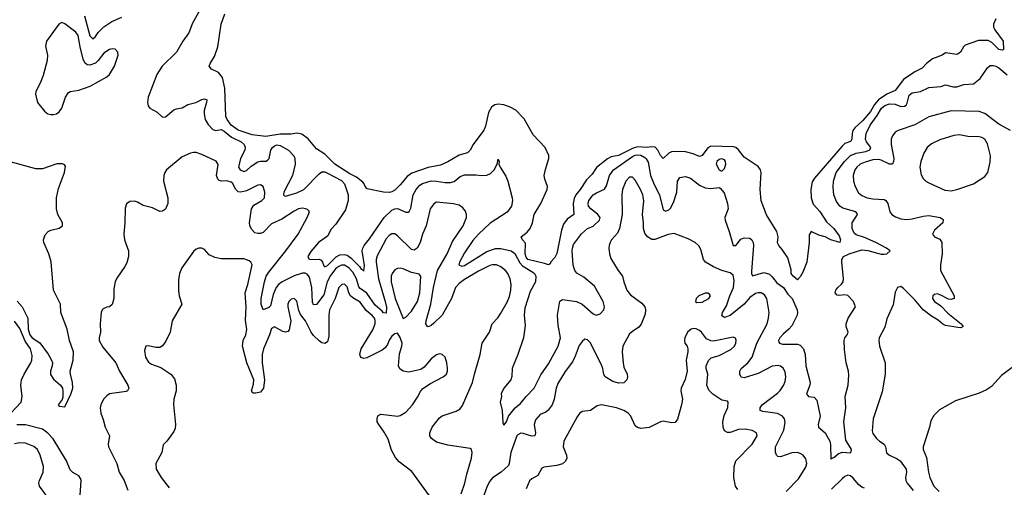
# Model space of a CAD drawing. Header units: inches. Extents: x 1473912 to 1647258, y 640388 to 773423.
# Tile 233 of 256: x 1490648 to 1497690, y 736281 to 739623. Entities that reach past the tile are written whole.
import ezdxf

# ---------------------------------------------------------------- set-up
doc = ezdxf.new("R2010")
doc.units = ezdxf.units.IN
doc.header["$MEASUREMENT"] = 0
doc.layers.add('B4793', color=7, linetype='Continuous')

msp = doc.modelspace()

# ---------------------------------------------------------------- linework, layer by layer
at = {"layer": 'B4793', "color": 5}
for points, elevation in [([(1491110.6, 739650), (1491150, 739508.3), (1491170, 739486.9), (1491190, 739502.3), (1491209.8, 739530.2), (1491250, 739571.2), (1491307.5, 739610), (1491378.1, 739641.9)], 740), ([(1491936, 739690), (1491883.1, 739596.9), (1491856.9, 739530), (1491815.4, 739470), (1491769.8, 739390.2), (1491667.8, 739290), (1491627.7, 739232.3), (1491565.7, 739070), (1491562, 739030), (1491567, 739007), (1491578, 738990), (1491630, 738961.3), (1491670, 738927.3), (1491690, 738927.6), (1491750, 738977.7), (1491770, 738985.7), (1491810, 738992.4), (1491850, 739017.2), (1491908.1, 739031.9), (1491950, 739053.1), (1491970, 739056.3), (1491985.2, 739050), (1491984.2, 739030), (1491967.2, 738972.8), (1491966.2, 738950), (1491973.3, 738910), (1491994.9, 738874.9), (1492030, 738838.2), (1492050, 738831.4), (1492090, 738837.5), (1492110, 738826.9), (1492163.4, 738783.4), (1492231.2, 738750), (1492253.6, 738730), (1492261.5, 738710), (1492258.3, 738690), (1492227.6, 738630), (1492213.5, 738570), (1492225.6, 738550), (1492250, 738538.6), (1492270, 738544.2), (1492304.5, 738575.5), (1492350, 738606.8), (1492370, 738612.2), (1492410, 738612.9), (1492421, 738619), (1492432.4, 738630), (1492442.9, 738690), (1492456.3, 738710), (1492470, 738720.4), (1492490, 738727.6), (1492510, 738724.6), (1492571.2, 738690), (1492609.1, 738649.1), (1492615.7, 738630), (1492617.6, 738590), (1492599.9, 738510), (1492537.6, 738390), (1492534.5, 738370), (1492542.9, 738362.9), (1492550, 738361.1), (1492630, 738386.4), (1492679.7, 738410), (1492790, 738522.2), (1492810, 738534.5), (1492830, 738534.9), (1492850, 738526.9), (1492950, 738473.7), (1492970, 738448.6), (1492996.2, 738370), (1492996.6, 738330), (1492977.2, 738262.8), (1492910, 738161.7), (1492874.9, 738125.1), (1492850, 738076), (1492784.7, 738030), (1492730, 737965.3), (1492708.2, 737930), (1492714.9, 737914.9), (1492728.7, 737910), (1492790, 737910.7), (1492803.9, 737903.9), (1492814.8, 737890), (1492822.9, 737862.9), (1492830, 737856.9), (1492850, 737866.2), (1492911.2, 737928.8), (1492938.5, 737941.5), (1492970, 737945.3), (1492990, 737939.9), (1493018.3, 737918.3), (1493078.4, 737858.4), (1493090, 737840.4), (1493098.4, 737838.4), (1493110, 737825.1), (1493113, 737867), (1493097.1, 737970), (1493101.2, 737990), (1493112.6, 738010), (1493150, 738055.7), (1493255.5, 738210), (1493310, 738260.7), (1493330, 738271.1), (1493350, 738273), (1493410, 738246.6), (1493430, 738248.2), (1493444.6, 738275.4), (1493461.4, 738370), (1493483.5, 738410), (1493510, 738439.4), (1493530, 738451.6), (1493590, 738470.4), (1493630, 738469.9), (1493690, 738458.8), (1493730, 738458.8), (1493754.4, 738465.6), (1493798.1, 738501.9), (1493830, 738513.5), (1493910, 738513.7), (1493951.3, 738508.7), (1493990, 738512.4), (1494015.6, 738524.4), (1494040.5, 738550), (1494062, 738590), (1494070, 738626), (1494078, 738610), (1494075.3, 738590), (1494084, 738570), (1494124.2, 738504.2), (1494138, 738470), (1494171, 738350), (1494173.3, 738330), (1494165.1, 738290), (1494133.9, 738246.1), (1494012.3, 738167.7), (1493928.2, 738090), (1493890, 738044.7), (1493830, 737957.4), (1493793.5, 737890), (1493788.3, 737870), (1493810, 737860.9), (1493830, 737866.9), (1493990, 737965.8), (1494050, 737987.1), (1494090, 737988.8), (1494163, 737970), (1494180.1, 737960.1), (1494190, 737952.2), (1494225.4, 737885.4), (1494243.4, 737863.4), (1494319.1, 737819.1), (1494330.7, 737810), (1494339.4, 737790), (1494337.2, 737750), (1494299.6, 737680.4), (1494259.7, 737560.3), (1494255.9, 737510), (1494262.3, 737437.7), (1494250.6, 737350), (1494209.8, 737230.2), (1494176.8, 737150), (1494170.9, 737130), (1494167.3, 737072.7), (1494159.7, 737050), (1494109.6, 736990), (1494091.8, 736950), (1494093.3, 736930), (1494085.1, 736890), (1494098.8, 736830), (1494102.6, 736742.6), (1494110, 736726), (1494130, 736749.5), (1494144.9, 736790), (1494191.8, 736848.2), (1494230, 736880.4), (1494269.5, 736930.5), (1494327.4, 736990), (1494374.6, 737085.4), (1494430, 737164.4), (1494499.7, 737290), (1494514.8, 737350), (1494499.7, 737439.7), (1494495.5, 737510), (1494510, 737611.5), (1494530, 737623.5), (1494630, 737608.4), (1494670, 737589), (1494750, 737519.6), (1494770, 737512), (1494798.7, 737521.3), (1494824.9, 737550), (1494830.4, 737570), (1494821.1, 737610), (1494759.4, 737719.4), (1494681.6, 737781.6), (1494632.3, 737812.3), (1494618.8, 737830), (1494607.4, 737867.4), (1494599.2, 737970), (1494600.8, 737990), (1494610, 738015.8), (1494667, 738093), (1494710, 738129.8), (1494750, 738146.4), (1494794.4, 738190), (1494799.7, 738210), (1494782.2, 738230), (1494731.7, 738270), (1494717.1, 738290), (1494713.2, 738310), (1494719.4, 738330), (1494750, 738370.6), (1494773.4, 738386.6), (1494830, 738411.8), (1494844.3, 738435.7), (1494867.3, 738510), (1494895.9, 738550), (1495030, 738646.1), (1495050, 738655.4), (1495070, 738657.9), (1495090, 738653.7), (1495118.1, 738638.1), (1495128.9, 738628.9), (1495143.5, 738603.5), (1495160.1, 738510), (1495184.8, 738444.8), (1495224.4, 738370), (1495250, 738263.7), (1495270, 738254.7), (1495290, 738263.5), (1495303, 738277), (1495324.5, 738315.5), (1495348.8, 738390), (1495351.7, 738470), (1495370, 738495.8), (1495410, 738501.1), (1495446, 738490), (1495510, 738439.7), (1495550, 738421), (1495590, 738416.9), (1495650, 738422.7), (1495658.9, 738418.9), (1495685.4, 738385.4), (1495709.7, 738309.7), (1495715.6, 738270), (1495691.5, 738210), (1495692.6, 738190), (1495722.7, 738110), (1495750, 738009.6), (1495770, 738008.2), (1495806.3, 738053.7), (1495830, 738064.2), (1495870, 738060.7), (1495884.7, 738050), (1495895, 738030), (1495897.4, 738010), (1495883, 737823), (1495882.8, 737810), (1495890, 737792), (1495970, 737815), (1496010, 737804), (1496030, 737786.1), (1496063.4, 737743.4), (1496110.5, 737710), (1496141.2, 737661.2), (1496173.7, 737630), (1496207.4, 737550), (1496211, 737530), (1496207.6, 737510), (1496170, 737434.3), (1496150, 737410.2), (1496110, 737377.8), (1496084.8, 737350), (1496075.4, 737330), (1496078, 737318), (1496082, 737310), (1496104.8, 737304.8), (1496210, 737303.2), (1496230, 737295.8), (1496252.9, 737270), (1496266.6, 737230), (1496271.2, 737150), (1496300.8, 737030), (1496298.4, 737010), (1496275.8, 736950), (1496289.2, 736930), (1496330, 736925.4), (1496350, 736902.7), (1496373.8, 736790), (1496358.9, 736730), (1496361.1, 736710), (1496409.7, 736670), (1496441.7, 736610), (1496447.9, 736587.9), (1496450, 736482), (1496452.2, 736487.8), (1496470, 736493.6), (1496500.8, 736519.2), (1496530, 736531.6), (1496591.6, 736528.4), (1496596.2, 736550), (1496556.9, 736616.9), (1496543.2, 736750), (1496555.5, 736850), (1496552.2, 736930), (1496572.4, 737010), (1496578.2, 737081.8), (1496576.2, 737110), (1496559.6, 737170), (1496546.2, 737266.2), (1496544.2, 737330), (1496549.1, 737350), (1496567.2, 737370), (1496574.3, 737390), (1496559.6, 737430), (1496559, 737450), (1496573.6, 737490), (1496626.4, 737570), (1496612.2, 737610), (1496572.1, 737652.1), (1496550, 737657), (1496510, 737650.6), (1496493.7, 737653.7), (1496480.7, 737670), (1496484.9, 737690), (1496499.1, 737710), (1496526.7, 737733.3), (1496537.1, 737750), (1496540.4, 737770), (1496527.9, 737892.1), (1496528.9, 737910), (1496538.9, 737930), (1496581.5, 737950), (1496670, 737978.1), (1496713.3, 737973.3), (1496810, 737947.5), (1496830, 737946.1), (1496850.7, 737950), (1496874.9, 737970), (1496848.5, 737990), (1496770.3, 738030), (1496690, 738065.5), (1496630, 738084.3), (1496616.6, 738096.6), (1496602.8, 738130), (1496600.9, 738170), (1496639.2, 738230), (1496636.7, 738236.7), (1496627, 738250), (1496536.3, 738276.3), (1496513.1, 738290), (1496490, 738322.4), (1496471.9, 738370), (1496465.5, 738425.5), (1496468, 738468), (1496488.4, 738530), (1496546.8, 738610), (1496590, 738651.5), (1496630, 738669), (1496698.9, 738681.1), (1496728.1, 738691.9), (1496735.4, 738710), (1496705, 738750), (1496698.4, 738770), (1496703.1, 738810), (1496730.7, 738870), (1496781.8, 738938.2), (1496812.7, 738990), (1496834.7, 739010), (1496870, 739022.6), (1496910, 739019.5), (1496950, 739003.6), (1496975.3, 739004.7), (1496987.7, 739012.3), (1496994.7, 739025.3), (1497010, 739084.2), (1497030, 739100.8), (1497091, 739109), (1497150, 739138.2), (1497235.5, 739144.5), (1497270, 739157), (1497324.1, 739144.1), (1497350, 739142.7), (1497401.3, 739158.7), (1497470, 739164.4), (1497517.8, 739202.2), (1497570, 739279.6), (1497590, 739294.7), (1497610, 739295.8), (1497630, 739291.1), (1497650, 739278), (1497709.8, 739229.8)], 740), ([(1497630, 739628.2), (1497611.7, 739590), (1497613.4, 739570), (1497622.7, 739550), (1497681.4, 739470), (1497685.5, 739410), (1497674.7, 739405.3), (1497650, 739410.6), (1497600.4, 739460.4), (1497574.8, 739474.8), (1497505.3, 739474.7), (1497410, 739440.2), (1497399.4, 739430), (1497376.2, 739390), (1497360.9, 739379.1), (1497350, 739374.8), (1497270, 739385.1), (1497244.9, 739370), (1497177.1, 739342.9), (1497133.8, 739310), (1497103.8, 739276.2), (1497050, 739251.3), (1496970, 739194.5), (1496910, 739116.9), (1496850, 739090.3), (1496790, 739049.6), (1496762.8, 739017.2), (1496732.5, 738967.5), (1496677.9, 738902.1), (1496620.6, 738850), (1496605.8, 738830), (1496600.8, 738810), (1496599.8, 738770), (1496590, 738751.9), (1496550, 738736.9), (1496530, 738719.3), (1496332.8, 738490), (1496316.9, 738463.1), (1496305.6, 738410), (1496309.6, 738350), (1496323.7, 738303.7), (1496371.3, 738251.3), (1496419.3, 738179.3), (1496471.5, 738130), (1496510, 738077.1), (1496517.4, 738050), (1496514, 738030), (1496450, 738049.9), (1496410, 738069.9), (1496362.6, 738082.6), (1496307.7, 738110), (1496294.3, 738085.7), (1496294.5, 738030), (1496277.6, 737890), (1496250, 737819), (1496230, 737785.2), (1496210, 737764.5), (1496179, 737790), (1496166, 737810), (1496166, 737834), (1496140.7, 737920.7), (1496101.4, 737981.4), (1496076.9, 738010), (1496068.8, 738028.8), (1496073.5, 738070), (1496063.5, 738110), (1495988.9, 738228.9), (1495950, 738329.2), (1495943.1, 738410), (1495951.4, 738530), (1495947.4, 738550), (1495930, 738574.8), (1495830, 738640.3), (1495790, 738692.7), (1495770, 738709.3), (1495754.1, 738714.1), (1495590, 738720.1), (1495570, 738707.3), (1495530, 738651.7), (1495510, 738646.2), (1495464.5, 738664.5), (1495410, 738678), (1495350, 738681.2), (1495310, 738677.6), (1495290, 738669.8), (1495250, 738631.5), (1495230, 738651.1), (1495213.1, 738690), (1495191.9, 738711.9), (1495170, 738714.8), (1495130, 738708.3), (1495070, 738713.1), (1495036.5, 738703.5), (1494930, 738651.5), (1494878.1, 738641.9), (1494851.6, 738628.4), (1494773.3, 738566.7), (1494742.1, 738517.9), (1494700.9, 738479.1), (1494657.2, 738410), (1494626.2, 738370), (1494614.7, 738345.3), (1494607.6, 738310), (1494612.2, 738230), (1494563.5, 738196.5), (1494537.6, 738162.4), (1494521.9, 738118.1), (1494490, 737952.7), (1494475.8, 737924.2), (1494447.2, 737892.8), (1494442.8, 737877.2), (1494430.3, 737869.7), (1494401.1, 737881.1), (1494283.1, 737910), (1494270, 737925.3), (1494264.2, 737950), (1494266.7, 738026.7), (1494245.1, 738050), (1494235.1, 738070), (1494276.5, 738103.5), (1494299.3, 738130), (1494314.8, 738170), (1494327.8, 738230), (1494375.7, 738310), (1494421, 738410), (1494424, 738430), (1494403.8, 738483.8), (1494400.2, 738510), (1494408.2, 738551.8), (1494433.3, 738630), (1494431.9, 738651.9), (1494407.3, 738710), (1494320.2, 738800.2), (1494255.4, 738915.4), (1494195.4, 738975.4), (1494157, 738997), (1494110, 739013.4), (1494070, 739018.3), (1494046.3, 739013.7), (1494022.2, 738997.8), (1494000.8, 738959.2), (1493978.6, 738861.4), (1493967.3, 738832.7), (1493891.1, 738730), (1493869, 738690), (1493850, 738671), (1493790, 738654.9), (1493710, 738607.5), (1493657.1, 738582.9), (1493570, 738565.5), (1493453.1, 738526.9), (1493418, 738502), (1493370, 738443), (1493330, 738403.6), (1493310, 738391.8), (1493292, 738388), (1493249, 738390), (1493134.1, 738414.1), (1493118.4, 738430), (1493112.3, 738450), (1493101.3, 738461.3), (1493056.5, 738496.5), (1493010, 738520.3), (1492901.8, 738590), (1492830, 738661.3), (1492770, 738699.6), (1492710.9, 738770.9), (1492664.8, 738804.8), (1492630, 738811), (1492590, 738803.9), (1492510, 738804.3), (1492409, 738789), (1492310, 738801.1), (1492210, 738832.5), (1492160.2, 738870), (1492130.8, 738910), (1492121.8, 738930), (1492114.2, 739134.2), (1492099.1, 739210), (1492070, 739244.7), (1492019, 739270), (1492003.7, 739290), (1492009.6, 739310), (1492040.7, 739359.3), (1492065.3, 739430), (1492089.8, 739590), (1492115.2, 739664.8)], 720), ([(1497735.1, 738830), (1497650, 738875.1), (1497621, 738901), (1497550, 738951.3), (1497510, 738966.8), (1497310, 738972.3), (1497150.9, 738929.1), (1497050, 738872.5), (1496930.8, 738830), (1496910, 738818.4), (1496890, 738792.7), (1496880.9, 738770), (1496881, 738730), (1496899.3, 738630), (1496897.8, 738610), (1496890, 738589.8), (1496870, 738589.2), (1496810, 738619.5), (1496790, 738623.1), (1496750, 738620.1), (1496694.9, 738605.1), (1496659.3, 738590), (1496634.6, 738570), (1496621.5, 738550), (1496609.4, 738510), (1496610.9, 738470), (1496622.3, 738430), (1496646.4, 738386.4), (1496670, 738367), (1496710, 738350.1), (1496750, 738341.6), (1496830, 738337.2), (1496843.1, 738330), (1496857.3, 738310), (1496872.2, 738250), (1496886, 738230), (1496912.9, 738212.9), (1496950, 738199.7), (1496990, 738194.5), (1497030, 738199.2), (1497110, 738219.1), (1497150, 738223.2), (1497230.2, 738210.2), (1497253.8, 738193.8), (1497250.4, 738170), (1497190, 738118.7), (1497176.4, 738090), (1497190, 738070.6), (1497230, 738055.5), (1497243.7, 738030), (1497246.5, 737950), (1497233.8, 737870), (1497234.3, 737830), (1497330.5, 737650), (1497330.8, 737630), (1497310, 737622), (1497290, 737624.5), (1497235.1, 737655.1), (1497210, 737662.6), (1497190, 737659.7), (1497178.4, 737650), (1497177, 737630), (1497190, 737608.5), (1497236.7, 737576.7), (1497285.2, 737525.2), (1497380.7, 737450), (1497396, 737430), (1497378.4, 737421.6), (1497358, 737422), (1497270, 737437.4), (1497250, 737446.6), (1497216.1, 737476.1), (1497170, 737504.4), (1497109.9, 737549.9), (1497050, 737620.5), (1496970, 737702.7), (1496950, 737717.2), (1496926.8, 737710), (1496910, 737675.3), (1496894.4, 737585.6), (1496850, 737485.2), (1496835.4, 737424.6), (1496794.9, 737350), (1496792.7, 737330), (1496797.6, 737290), (1496838.7, 737170), (1496838.4, 737090), (1496816.2, 736963.8), (1496751.7, 736770), (1496744.9, 736684.9), (1496750, 736665.5), (1496776.4, 736630), (1496798, 736610), (1496831.8, 736590), (1496840.3, 736570), (1496847.6, 736527.6), (1496868.2, 736510), (1496924.6, 736484.6), (1496946.4, 736470), (1496988.8, 736410), (1496991.7, 736390), (1496982.6, 736350), (1496984.6, 736330), (1496995.3, 736310), (1497037.7, 736257.7)], 760), ([(1493805, 736235), (1493832.6, 736310), (1493845.4, 736374.6), (1493878.2, 736490), (1493883.5, 736530), (1493878.4, 736550), (1493870, 736558.4), (1493710, 736582.4), (1493630, 736603.6), (1493592.3, 736630), (1493580.7, 736650), (1493580.7, 736670), (1493597, 736710), (1493650, 736777.6), (1493670, 736791.4), (1493770, 736825.2), (1493797.2, 736842.8), (1493814.6, 736865.4), (1493887.1, 737030), (1493899.8, 737090), (1493940.4, 737230), (1493955.6, 737310), (1494007.1, 737390), (1494027.2, 737450), (1494068.2, 737491.8), (1494090, 737524.4), (1494134.9, 737605.1), (1494150, 737644.9), (1494160.3, 737690), (1494162.5, 737730), (1494156.5, 737770), (1494139.3, 737810), (1494122.7, 737830), (1494090, 737856.5), (1494059.3, 737870), (1494030, 737870.6), (1494010, 737865.2), (1493930, 737826.2), (1493830, 737766.5), (1493790, 737738.1), (1493765.5, 737710), (1493736.9, 737630), (1493670, 737511.8), (1493610, 737453.3), (1493590, 737437.7), (1493570, 737427.8), (1493565.2, 737430), (1493553.3, 737450), (1493554.7, 737470), (1493588.9, 737590), (1493606.7, 737710), (1493637.2, 737830), (1493705.3, 737950), (1493742.5, 738037.5), (1493819.8, 738150), (1493843.5, 738210), (1493844, 738230), (1493835.5, 738255.5), (1493817.4, 738277.4), (1493790, 738297.4), (1493750, 738307.6), (1493630, 738317.6), (1493610, 738306.9), (1493583.2, 738270), (1493554.6, 738150), (1493528.9, 738090), (1493512.1, 738030), (1493490, 737991.1), (1493470, 737976.8), (1493450, 737980.9), (1493350, 738077.7), (1493330, 738092.1), (1493310, 738092.3), (1493290, 738079.7), (1493270, 738056.9), (1493205.4, 737934.6), (1493198.1, 737910), (1493197.9, 737890), (1493213.5, 737770), (1493262.7, 737610), (1493270.6, 737569.4), (1493270, 737526.6), (1493250, 737527.6), (1493240.7, 737540.7), (1493190, 737582.7), (1493130, 737668.5), (1493082.7, 737702.7), (1493074.3, 737714.3), (1493056.9, 737770), (1493030, 737819.1), (1493002.5, 737850), (1492970, 737868.9), (1492950, 737868.4), (1492930, 737859.7), (1492910, 737843.9), (1492870, 737795.3), (1492847, 737750), (1492823.3, 737656.7), (1492770, 737587.2), (1492750, 737584), (1492743, 737603), (1492736.6, 737710), (1492721.7, 737781.7), (1492704.6, 737804.6), (1492690.8, 737810.8), (1492670, 737811.1), (1492610, 737791.3), (1492526.2, 737750), (1492497.8, 737730), (1492482.6, 737710), (1492460.6, 737659.4), (1492441.2, 737578.8), (1492430, 737566.2), (1492390, 737549.7), (1492375.7, 737590), (1492375, 737630), (1492398.3, 737750), (1492411.5, 737790), (1492430, 737819.4), (1492551.4, 737970), (1492640.5, 738090), (1492704.2, 738210), (1492719.5, 738250), (1492716.9, 738256.9), (1492707.5, 738267.5), (1492692.1, 738272.1), (1492670, 738275.1), (1492642, 738270), (1492610, 738254.6), (1492522.8, 738197.2), (1492450, 738163.7), (1492390, 738103.1), (1492370, 738094.6), (1492350, 738094), (1492330, 738100.4), (1492305.6, 738125.6), (1492292.9, 738152.9), (1492290.9, 738170.9), (1492306.5, 738270), (1492322.6, 738297.4), (1492379.7, 738330), (1492398, 738350), (1492400.8, 738390), (1492389.7, 738429.7), (1492370, 738443), (1492350, 738441), (1492270, 738400.6), (1492230, 738391.3), (1492210, 738393.3), (1492191.5, 738411.5), (1492172.1, 738452.1), (1492160.6, 738460.6), (1492130, 738470.5), (1492089.8, 738469.8), (1492074.3, 738474.3), (1492063.9, 738483.9), (1492055.9, 738510), (1492068.2, 738588.2), (1492052.9, 738612.9), (1491950, 738660.5), (1491910, 738673.6), (1491890, 738673.6), (1491870, 738669.6), (1491810, 738643.6), (1491698.8, 738550), (1491684.9, 738530), (1491678, 738510), (1491677.1, 738470), (1491708.2, 738350), (1491707.3, 738310), (1491690, 738269), (1491670, 738254), (1491650, 738253.2), (1491597.2, 738277.2), (1491530, 738295.1), (1491490, 738319.5), (1491470, 738325.1), (1491436.7, 738323.3), (1491412.8, 738307.2), (1491403.4, 738276.6), (1491400.4, 738170), (1491392.2, 738090), (1491397, 738050), (1491425.7, 737970), (1491425.7, 737930), (1491414, 737886), (1491400.7, 737859.3), (1491343.4, 737776.6), (1491330.3, 737749.7), (1491321.4, 737698.6), (1491320.2, 737630), (1491310, 737587), (1491290.2, 737569.8), (1491270, 737567.2), (1491244.2, 737555.8), (1491237.6, 737550), (1491230.4, 737530), (1491223.1, 737450), (1491226.3, 737390), (1491216.5, 737350), (1491217.2, 737330), (1491243.2, 737283.2), (1491334.9, 737170), (1491360.7, 737110), (1491421.7, 737010), (1491428.4, 736990), (1491419.1, 736970), (1491410, 736964.7), (1491291.3, 736950), (1491270, 736935.1), (1491248, 736910), (1491228.9, 736871.1), (1491223.7, 736850), (1491227.2, 736810), (1491244.8, 736764.8), (1491258, 736710), (1491289.1, 736650), (1491280.6, 736590), (1491283.8, 736570), (1491342, 736450), (1491360.2, 736390), (1491394.2, 736330), (1491421.2, 736261.2)], 760), ([(1490630, 737612.1), (1490664.9, 737570), (1490705.7, 737490), (1490709.5, 737410), (1490721.3, 737370), (1490737.5, 737350), (1490792.6, 737312.6), (1490852.3, 737232.3), (1490874.6, 737190), (1490882, 737170), (1490881, 737150), (1490868.2, 737110), (1490867.8, 737087.8), (1490890, 737054.8), (1490940.5, 737010), (1490953.3, 736990), (1490956.8, 736970), (1490956, 736924), (1490951.5, 736908.5), (1490923.5, 736870), (1490930, 736861.3), (1490970, 736856), (1491013.9, 736946.1), (1491028.9, 736990), (1491026.5, 737030), (1491010.3, 737090), (1491008.9, 737110), (1491030.4, 737190), (1491033.4, 737250), (1491004, 737330), (1490988.3, 737411.7), (1490942.4, 737530), (1490939.3, 737590), (1490890.3, 737690), (1490872, 737892), (1490855.6, 737950), (1490820.3, 738030), (1490818.4, 738050), (1490830, 738085.2), (1490851.9, 738108.1), (1490870, 738119.5), (1490930, 738132.7), (1490954.8, 738150), (1490953, 738170), (1490920.5, 738230), (1490910.4, 738270), (1490910.4, 738350), (1490924.7, 738415.3), (1490967.7, 738530), (1490975.9, 738575.9), (1490967.1, 738587.1), (1490953, 738593), (1490913, 738593), (1490810, 738558), (1490764.1, 738555.9), (1490590, 738604.4)], 740), ([(1496130.8, 736250), (1496217.3, 736342.7), (1496270, 736425.5), (1496278.3, 736450), (1496270, 736485.2), (1496251.6, 736510), (1496230, 736523.6), (1496210, 736529.6), (1496170, 736526.3), (1496090, 736498.7), (1496070, 736502), (1496060.9, 736510), (1496052.5, 736532.5), (1496053.8, 736570), (1496114.2, 736690), (1496123.8, 736743.8), (1496118, 736770), (1496103.6, 736790), (1496069.1, 736809.1), (1495963.5, 736823.5), (1495944.5, 736830), (1495943.5, 736850), (1495959.3, 736870), (1496067.2, 736952.8), (1496087.5, 736972.5), (1496111.5, 737008.5), (1496123, 737037), (1496128.5, 737070), (1496123.7, 737103.7), (1496110.5, 737130.5), (1496090, 737146.6), (1496072, 737152), (1496030, 737147.7), (1495930, 737093.8), (1495830, 737062.9), (1495808.5, 737068.5), (1495797.8, 737090), (1495798, 737110), (1495808.7, 737130), (1495856.2, 737170), (1495885.6, 737210), (1495921.2, 737310), (1495993.5, 737450), (1496004.5, 737490), (1496008.7, 737530), (1495990.7, 737630), (1495975.4, 737655.4), (1495951.1, 737671.1), (1495930, 737671.3), (1495910, 737664.9), (1495870, 737638), (1495829.2, 737590.8), (1495730, 737508.1), (1495690, 737494.3), (1495670, 737507), (1495673.5, 737530), (1495702.2, 737577.8), (1495726, 737650), (1495752.6, 737710), (1495758.5, 737758.5), (1495750, 737796.3), (1495730, 737814), (1495670, 737830.9), (1495610, 737856.1), (1495553.3, 737890), (1495539.7, 737910), (1495519.5, 737979.5), (1495506.4, 738006.4), (1495479.5, 738030), (1495430, 738056.3), (1495330, 738093.8), (1495286.9, 738086.9), (1495190, 738051.6), (1495170, 738052.4), (1495138.7, 738070), (1495118.2, 738098.2), (1495109.9, 738130), (1495110.6, 738170), (1495101.8, 738230), (1495111.3, 738328.7), (1495104.5, 738370), (1495089, 738410), (1495050, 738476.3), (1495030, 738498), (1495010, 738497.7), (1494983.2, 738470), (1494959.4, 738410), (1494954.6, 738370), (1494956.2, 738230), (1494937.4, 738130), (1494923.6, 738096.4), (1494881.7, 738050), (1494870.3, 738030), (1494862.8, 738010), (1494861.5, 737990), (1494866.3, 737950), (1494877, 737917), (1494927.9, 737830), (1494959.6, 737790), (1494968, 737750), (1494989.4, 737689.4), (1495017.3, 737657.3), (1495097.9, 737597.9), (1495118.9, 737570), (1495124.9, 737550), (1495122, 737518), (1495093.3, 737446.7), (1495075, 737425), (1495030, 737395.6), (1495010, 737377), (1494960.9, 737290), (1494955.8, 737250), (1494962.9, 737170), (1494970, 737139.1), (1494992, 737090), (1494995.3, 737070), (1494990.3, 737049.7), (1494970, 737027.8), (1494930, 737025.1), (1494890, 737037.2), (1494835.1, 737070), (1494826.4, 737086.4), (1494819.4, 737130), (1494811.4, 737150), (1494730, 737313.5), (1494710, 737334), (1494690, 737338.7), (1494670, 737323), (1494650, 737293.3), (1494621.7, 737218.3), (1494601.6, 737178.4), (1494550, 737109.7), (1494496.5, 737023.5), (1494484, 736990), (1494470.1, 736909.9), (1494455.6, 736870), (1494427.5, 736832.5), (1494410, 736818.7), (1494370, 736800.4), (1494338, 736762), (1494327.4, 736730), (1494336.6, 736670), (1494331.5, 736648.5), (1494310, 736645.7), (1494250, 736666.5), (1494233.1, 736666.9), (1494210, 736657.1), (1494203.8, 736650), (1494160.4, 736530), (1494149.4, 736450.6), (1494143.4, 736436.6), (1494091.6, 736390), (1494030, 736349.1), (1494010, 736325.3), (1493990.6, 736290), (1493954.9, 736190)], 760), ([(1493578.9, 736218.9), (1493452.8, 736392.8), (1493362.8, 736462.8), (1493334.9, 736494.9), (1493307.5, 736547.5), (1493284.2, 736624.2), (1493255.2, 736675.2), (1493215.4, 736730), (1493205.7, 736750), (1493203.5, 736770), (1493208.5, 736791.5), (1493230, 736803.1), (1493350, 736790.3), (1493370, 736794.3), (1493410, 736818), (1493456.4, 736870), (1493493.7, 736926.3), (1493513.5, 736966.5), (1493530, 736983.8), (1493580.7, 737019.3), (1493677.2, 737070), (1493699.5, 737090), (1493707.3, 737110), (1493707.5, 737132.5), (1493703.5, 737170), (1493691.1, 737211.1), (1493670, 737229.4), (1493650, 737234.5), (1493630, 737227.3), (1493590, 737199.7), (1493540, 737140), (1493516.4, 737123.6), (1493430, 737103.5), (1493390, 737111.1), (1493367.9, 737127.9), (1493358, 737150), (1493364.9, 737235.1), (1493381.1, 737290), (1493382.6, 737310), (1493370, 737352.7), (1493350, 737383.7), (1493330, 737378), (1493310, 737362), (1493290, 737333), (1493278.6, 737301.4), (1493262.2, 737277.8), (1493239.7, 737260.3), (1493130, 737206), (1493110, 737201), (1493088.6, 737208.6), (1493079.7, 737230), (1493089.8, 737270), (1493172.9, 737407.1), (1493189.9, 737450), (1493190, 737473.3), (1493185.2, 737490), (1493170, 737509.9), (1493125.2, 737545.2), (1493083, 737603), (1493030, 737634.9), (1493014, 737650), (1493003, 737670), (1492990, 737712.8), (1492981.9, 737721.9), (1492970, 737733.1), (1492951.3, 737730), (1492930, 737709.7), (1492904.3, 737630), (1492863.3, 737550), (1492858.6, 737510), (1492859.3, 737360.7), (1492850, 737320.9), (1492831.4, 737308.6), (1492810, 737313.1), (1492790, 737328), (1492750, 737366.6), (1492732.5, 737390), (1492691.2, 737470), (1492655.7, 737515.7), (1492644.5, 737544.5), (1492630, 737611.8), (1492610, 737629.6), (1492590, 737625.1), (1492573.7, 737610), (1492565.8, 737590), (1492566.4, 737570), (1492587.2, 737470), (1492574.8, 737405.2), (1492566.3, 737393.7), (1492550, 737388.8), (1492530, 737395.3), (1492470, 737428.4), (1492450, 737415.6), (1492435.5, 737370), (1492391.3, 737270), (1492382.1, 737230), (1492381.5, 737170), (1492399.8, 737050), (1492391.5, 736988.5), (1492370, 736960.4), (1492333.3, 736953.3), (1492314.2, 736954.2), (1492304.7, 736970), (1492321, 737019), (1492322.8, 737050), (1492272.1, 737170), (1492241.8, 737290), (1492247.1, 737330), (1492265.4, 737370), (1492272, 737408), (1492263.5, 737476.5), (1492268.2, 737568.2), (1492261.2, 737670), (1492279.3, 737730), (1492309.6, 737870), (1492300.7, 737890), (1492290, 737899.6), (1492250, 737914.7), (1492090, 737914.3), (1492042.6, 737922.6), (1492003, 737943), (1491970, 737981.2), (1491950, 737989.2), (1491930, 737989.3), (1491910, 737982), (1491890, 737966), (1491808.4, 737850), (1491790.4, 737810), (1491784.1, 737764.1), (1491784.1, 737684.1), (1491788, 737650), (1491806.8, 737590), (1491739.1, 737470), (1491724, 737390), (1491694.2, 737325.8), (1491670, 737292.7), (1491650, 737280.7), (1491621, 737281), (1491570, 737292.7), (1491550.7, 737289.3), (1491541.6, 737258.4), (1491548.8, 737210), (1491570, 737176.3), (1491590, 737161.6), (1491656.9, 737136.9), (1491730, 737090.4), (1491755, 737055), (1491767.6, 737010), (1491766, 736970), (1491750.3, 736910), (1491747.8, 736872.2), (1491762.3, 736730), (1491759, 736701), (1491750, 736679.3), (1491699.1, 736610), (1491674.9, 736585.1), (1491665.5, 736530), (1491622, 736450), (1491624, 736410), (1491660.5, 736350), (1491717.6, 736277.6)], 780), ([(1490583.5, 736810), (1490658, 736890), (1490666.3, 736930), (1490655.1, 737010), (1490661.5, 737050), (1490679.8, 737090), (1490727.2, 737170), (1490734.5, 737190), (1490737.7, 737222.3), (1490724.1, 737270), (1490686.1, 737326.1), (1490650, 737415.5), (1490610, 737467.2)], 760), ([(1495784.2, 736264.2), (1495767.2, 736290), (1495755.9, 736350), (1495758.1, 736430), (1495770.5, 736469.5), (1495886.9, 736590), (1495921.4, 736650), (1495918, 736670), (1495887.5, 736687.5), (1495836.4, 736696.4), (1495790, 736693.1), (1495730, 736673.6), (1495710, 736672.8), (1495690, 736683.7), (1495678.7, 736710), (1495677.4, 736750), (1495687, 736793), (1495711.5, 736851.5), (1495716.2, 736890), (1495710, 736896.2), (1495670, 736904), (1495606.2, 736946.2), (1495575.8, 736975.8), (1495561.7, 737010), (1495569.5, 737089.5), (1495558, 737130), (1495557, 737150), (1495573.3, 737186.7), (1495593.3, 737206.7), (1495650, 737222.8), (1495734.8, 737265.2), (1495759.3, 737290), (1495769.8, 737310), (1495772.9, 737332.9), (1495766.6, 737346.6), (1495750, 737353.1), (1495610, 737325.7), (1495590, 737326.6), (1495561.2, 737341.2), (1495524.7, 737390), (1495510, 737402.6), (1495487.3, 737412.7), (1495470, 737415.1), (1495450, 737411.2), (1495424.4, 737390), (1495404.4, 737350), (1495401.6, 737330), (1495405.5, 737310), (1495420.7, 737290), (1495427.7, 737270), (1495427.7, 737250), (1495414, 737190), (1495420.7, 737110), (1495408.3, 737051.7), (1495379.1, 736990), (1495376.3, 736970), (1495388.2, 736910), (1495380.3, 736870), (1495352.2, 736767.8), (1495335.5, 736744.5), (1495310, 736740.9), (1495250, 736754.5), (1495230, 736749.6), (1495150, 736707.6), (1495090, 736702), (1495067.3, 736707.3), (1495050, 736720.5), (1495018, 736790), (1495000.5, 736810), (1494969.6, 736830), (1494916, 736850), (1494808.9, 736871.1), (1494777.4, 736862.6), (1494730.2, 736829.8), (1494670, 736822.3), (1494650.9, 736809.1), (1494634.9, 736785.1), (1494538.6, 736610), (1494535.2, 736570), (1494558.6, 736510), (1494561.3, 736490), (1494552.2, 736467.8), (1494530.1, 736449.9), (1494490, 736436.2), (1494395.8, 736424.2), (1494382.2, 736417.8), (1494354.4, 736365.6), (1494310, 736341), (1494293.5, 736326.5), (1494271.1, 736268.9)], 780), ([(1497755.8, 737144.2), (1497670, 737080.9), (1497597.9, 737002.1), (1497561.8, 736978.2), (1497510, 736954.5), (1497340.3, 736899.7), (1497226.1, 736833.9), (1497186.4, 736793.6), (1497164.9, 736755.1), (1497155.3, 736710), (1497109.2, 736569.2), (1497110.2, 736550), (1497134, 736494), (1497146.8, 736390), (1497156.8, 736350), (1497186, 736290), (1497224.8, 736250)], 780), ([(1491077.1, 736190), (1491086.8, 736330), (1491083, 736343), (1491070, 736362.6), (1491026.8, 736386.8), (1491010, 736405.6), (1490982.3, 736470), (1490887, 736627), (1490849, 736669), (1490810, 736696.3), (1490690, 736728.5), (1490628.4, 736728.4)], 760), ([(1490850, 736207.6), (1490789.7, 736290), (1490785.7, 736310), (1490788.5, 736330), (1490814.7, 736390), (1490817.8, 736430), (1490794.6, 736510), (1490775.8, 736550), (1490750, 736572.7), (1490690, 736596.5), (1490650, 736599.1), (1490610, 736592.1)], 780), ([(1496690, 736275.2), (1496670, 736282.9), (1496650, 736298.4), (1496610, 736347.4), (1496590, 736363.5), (1496570, 736367.2), (1496550, 736358.5), (1496530, 736342.3), (1496453, 736267)], 760)]:
    msp.add_lwpolyline(points, dxfattribs=dict(at, elevation=elevation))
for points, elevation in [([(1490950, 739602.7), (1490928.4, 739591.6), (1490839.1, 739470), (1490833.2, 739433.2), (1490847.7, 739370), (1490845.5, 739330), (1490815.6, 739224.4), (1490794.6, 739170), (1490763.1, 739110), (1490760.3, 739090), (1490776.4, 739030), (1490826, 738970), (1490850, 738950.5), (1490870, 738944.4), (1490890, 738944.4), (1490910, 738950.4), (1490930, 738963.8), (1490949.6, 738990), (1490974.7, 739070), (1490998, 739102), (1491010, 739110.4), (1491070, 739119.3), (1491151.7, 739148.3), (1491270, 739214), (1491290, 739230.7), (1491325.6, 739290), (1491351.8, 739370), (1491349.3, 739390), (1491331.6, 739411.6), (1491310, 739415.1), (1491290, 739409.6), (1491250, 739383), (1491209.4, 739330.6), (1491190, 739312.6), (1491150, 739297.2), (1491130, 739300.5), (1491113.6, 739313.6), (1491101.7, 739341.7), (1491079.2, 739430), (1491066.4, 739510), (1491050, 739532.6), (1490970, 739594)], 760), ([(1497370, 738799.7), (1497330, 738795.4), (1497230, 738764), (1497170, 738736), (1497138.7, 738710), (1497113.4, 738670), (1497092, 738610), (1497084.9, 738570), (1497094.9, 738514.9), (1497110, 738487.7), (1497129, 738469), (1497150, 738457.1), (1497263.9, 738403.9), (1497310, 738400.8), (1497350, 738409.2), (1497470, 738450.3), (1497550, 738502.6), (1497572.4, 738530), (1497590, 738604.7), (1497590.7, 738650.7), (1497570, 738735.1), (1497550, 738769.6), (1497530, 738780.5), (1497510, 738785.1), (1497430, 738786.9)], 780), ([(1495670, 738628.2), (1495650, 738623.1), (1495634.9, 738610), (1495630.3, 738590), (1495650, 738550.5), (1495670, 738540.7), (1495690, 738558.8), (1495697.6, 738590), (1495696.4, 738610), (1495690, 738620.5)], 740), ([(1493370, 737847), (1493350, 737845.6), (1493330, 737835.3), (1493311.2, 737810), (1493305.6, 737790), (1493305.2, 737750), (1493332.4, 737630), (1493390, 737488), (1493410, 737497.4), (1493450, 737540.2), (1493494, 737610), (1493508.8, 737670), (1493517.2, 737790), (1493505.2, 737805.2), (1493450, 737816.5), (1493390, 737842.2)], 780), ([(1495550, 737669.4), (1495504.7, 737650), (1495486, 737630), (1495481, 737610), (1495490, 737601), (1495530, 737604.9), (1495575.6, 737630), (1495589.3, 737650), (1495581.5, 737661.5), (1495570, 737669.3)], 780)]:
    msp.add_lwpolyline(points, close=True, dxfattribs=dict(at, elevation=elevation))

doc.saveas('drawing.dxf')
